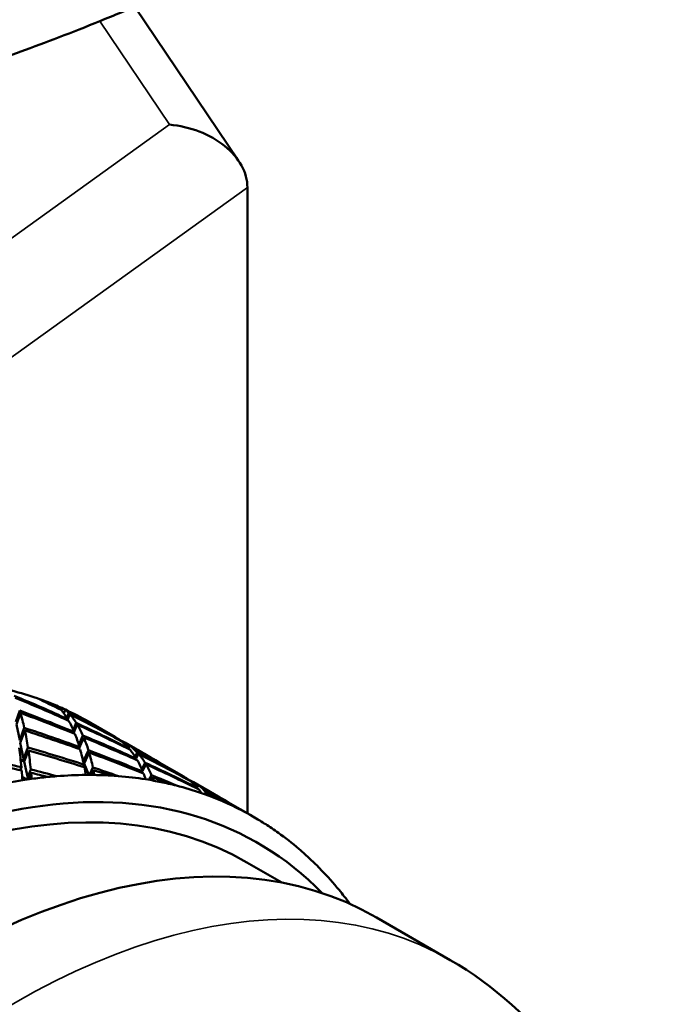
# Model space of a CAD drawing. Header units: inches. Extents: x 0.1 to 33.9, y 0.6 to 21.4.
# Tile 35 of 39: x 26.757 to 27.224, y 9.419 to 10.138. Entities that reach past the tile are written whole.
import ezdxf

# ---------------------------------------------------------------- set-up
doc = ezdxf.new("R2010")
doc.units = ezdxf.units.IN
doc.header["$MEASUREMENT"] = 0
doc.layers.add('Visible (ANSI)', color=7, linetype='Continuous', lineweight=50)
doc.layers.add('Visible Narrow (ANSI)', color=7, linetype='Continuous', lineweight=35)

msp = doc.modelspace()

# ---------------------------------------------------------------- linework, layer by layer
at = {"layer": 'Visible (ANSI)'}
for p, q in [((26.84145, 10.14791), (26.91748, 10.03494)), ((26.92376, 10.01577), (26.92376, 9.55834)), ((26.77555, 9.64048), (26.77525, 9.63997)), ((26.75447, 9.62524), (26.75732, 9.6334)), ((26.75783, 9.63173), (26.75488, 9.6233)), ((26.78689, 9.63486), (26.7867, 9.63439)), ((26.7907, 9.63413), (26.78955, 9.6315)), ((26.79172, 9.62828), (26.79313, 9.63171)), ((26.79396, 9.63078), (26.79218, 9.62645)), ((26.75488, 9.6233), (26.75735, 9.61169)), ((26.79235, 9.62727), (26.79203, 9.62652)), ((26.7965, 9.61919), (26.79869, 9.62436)), ((26.79942, 9.62319), (26.79672, 9.61683)), ((26.8092, 9.62448), (26.82711, 9.61414)), ((26.76066, 9.6208), (26.75735, 9.61169)), ((26.75776, 9.60976), (26.76108, 9.61888)), ((26.79706, 9.61791), (26.79661, 9.61688)), ((26.80351, 9.61525), (26.80052, 9.60841)), ((26.75735, 9.61169), (26.75835, 9.61137)), ((26.75776, 9.60976), (26.76065, 9.59621)), ((26.80047, 9.60548), (26.80413, 9.61383)), ((26.83064, 9.61182), (26.83056, 9.61165)), ((26.83418, 9.61005), (26.85221, 9.59965)), ((26.83603, 9.60702), (26.83674, 9.60843)), ((26.83771, 9.60774), (26.83689, 9.60608)), ((26.76336, 9.60643), (26.76042, 9.59863)), ((26.76065, 9.59621), (26.76368, 9.60427)), ((26.80041, 9.6055), (26.80101, 9.60681)), ((26.80055, 9.60581), (26.8006, 9.60579)), ((26.80757, 9.60439), (26.80404, 9.59661)), ((26.80443, 9.59469), (26.80808, 9.60273)), ((26.83706, 9.60589), (26.83683, 9.60545)), ((26.84328, 9.60275), (26.8417, 9.59969)), ((26.84243, 9.59852), (26.84413, 9.60181)), ((26.76065, 9.59621), (26.75798, 9.59775)), ((26.75806, 9.59705), (26.76065, 9.59621)), ((26.76042, 9.59863), (26.76147, 9.59838)), ((26.76042, 9.59863), (26.76065, 9.59621)), ((26.76065, 9.59621), (26.76344, 9.58313)), ((26.80343, 9.59241), (26.80418, 9.594)), ((26.80363, 9.59658), (26.80443, 9.59469)), ((26.80443, 9.59469), (26.80398, 9.59495)), ((26.804, 9.59486), (26.80443, 9.59469)), ((26.80404, 9.59661), (26.80514, 9.59626)), ((26.80404, 9.59661), (26.80443, 9.59469)), ((26.80443, 9.59469), (26.80794, 9.58639)), ((26.84221, 9.59754), (26.84259, 9.59826)), ((26.84894, 9.59535), (26.84647, 9.59072)), ((26.84707, 9.58932), (26.84966, 9.59418)), ((26.85928, 9.59556), (26.87734, 9.58514)), ((26.75772, 9.58984), (26.75858, 9.59203)), ((26.76541, 9.59036), (26.76351, 9.58549)), ((26.76378, 9.58318), (26.76565, 9.58795)), ((26.81085, 9.59183), (26.80855, 9.58695)), ((26.80855, 9.58695), (26.80859, 9.58639)), ((26.80855, 9.58695), (26.80972, 9.58666)), ((26.80959, 9.58639), (26.81125, 9.58991)), ((26.84668, 9.58794), (26.84723, 9.58894)), ((26.8537, 9.58628), (26.8518, 9.58282)), ((26.76278, 9.58304), (26.75917, 9.58512)), ((26.75926, 9.58396), (26.76236, 9.58297)), ((26.76351, 9.58549), (26.76355, 9.58315)), ((26.76351, 9.58549), (26.76462, 9.58531)), ((26.85306, 9.58261), (26.8543, 9.58486)), ((26.88079, 9.58265), (26.88089, 9.58281)), ((26.88441, 9.58105), (26.90243, 9.57065)), ((26.88698, 9.57942), (26.88617, 9.5781)), ((26.88701, 9.57718), (26.88796, 9.57873)), ((26.88696, 9.5765), (26.88723, 9.57693)), ((26.89347, 9.57377), (26.89251, 9.57227)), ((26.89367, 9.57185), (26.8943, 9.57284)), ((26.9095, 9.56657), (26.92742, 9.55622)), ((26.92339, 9.52246), (26.94897, 9.5077)), ((27.01803, 9.48226), (27.07195, 9.45113))]:
    msp.add_line(p, q, dxfattribs=at)
for centre, major_axis, ratio, start_param, end_param in [((26.8667, 10.02085), (-0.05661, 0.01016), 0.704216, 3.267262, 4.838059), ((26.48008, 9.05672), (0.32812, 0.56833), 0.57735, 0.110494, 0.160333), ((26.53665, 9.02406), (0.82256, -0.40094), 0.715485, 1.608448, 1.654949), ((26.54372, 9.01998), (0.82256, -0.40094), 0.715485, 1.616078, 1.662613), ((26.54372, 9.01998), (0.78126, -0.47582), 0.717221, 1.692388, 1.71397), ((26.48008, 9.05672), (0.32813, 0.56833), 0.57735, 0.095126, 0.110494), ((26.53665, 9.02406), (0.78126, -0.47582), 0.717221, 1.684724, 1.698602), ((26.48008, 9.05672), (0.32812, 0.56833), 0.57735, 0.06737, 0.095126), ((26.53665, 9.02406), (-0.23601, -0.62104), 0.219063, 3.02491, 3.038788), ((26.48008, 9.05672), (0.32813, 0.56833), 0.57735, 0.052002, 0.06737), ((26.53665, 9.02406), (0.85681, -0.32561), 0.706995, 1.535361, 1.581897), ((26.54372, 9.01998), (0.85681, -0.32561), 0.706995, 1.542981, 1.589527), ((26.54372, 9.01998), (0.18619, 0.64941), 0.191723, 5.94512, 5.991667), ((26.53665, 9.02406), (-0.23601, -0.62104), 0.219063, 2.970744, 3.017246), ((26.54372, 9.01998), (0.23601, 0.62104), 0.219063, 6.174166, 6.195748), ((26.48008, 9.05672), (0.32813, 0.56833), 0.57735, 0.002163, 0.052002), ((26.53665, 9.02406), (0.78126, -0.47582), 0.717221, 1.630559, 1.67706), ((26.54372, 9.01998), (0.78126, -0.47582), 0.717221, 1.638189, 1.684724), ((26.54372, 9.01998), (0.23601, 0.62104), 0.219063, 6.119967, 6.166502), ((26.61089, 8.9812), (0.3125, 0.54127), 0.57735, 0, 3.141593), ((26.53665, 9.02406), (-0.23601, -0.62104), 0.219063, 2.916579, 2.963114), ((26.53665, 9.02406), (0.82256, -0.40094), 0.715485, 1.554283, 1.600818), ((26.54372, 9.01998), (0.82256, -0.40094), 0.715485, 1.561902, 1.608448), ((26.54372, 9.01998), (0.23601, 0.62104), 0.219063, 6.065791, 6.112337), ((26.54372, 9.01998), (0.73477, -0.54646), 0.712053, 1.732827, 1.73499), ((26.48008, 9.05672), (0.32812, 0.56833), 0.57735, 6.282294, 6.285348), ((26.53665, 9.02406), (0.88341, -0.25327), 0.692428, 1.468856, 1.515403), ((26.54372, 9.01998), (0.88341, -0.25327), 0.692428, 1.476487, 1.523022), ((26.54372, 9.01998), (0.18619, 0.64941), 0.191723, 5.890966, 5.937501), ((26.53665, 9.02406), (-0.23601, -0.62104), 0.219063, 2.862414, 2.90896), ((26.53665, 9.02406), (0.85681, -0.32561), 0.706995, 1.481196, 1.527742), ((26.61089, 8.9812), (-0.32063, -0.55534), 0.57735, 2.981926, 6.442852), ((26.54372, 9.01998), (0.85681, -0.32561), 0.706995, 1.488826, 1.535361), ((26.54372, 9.01998), (0.23601, 0.62104), 0.219063, 6.011637, 6.058172), ((26.53665, 9.02406), (-0.28821, -0.59127), 0.235358, 3.097996, 3.125079), ((26.54372, 9.01998), (0.28821, 0.59127), 0.235358, 6.247219, 6.292984), ((26.53665, 9.02406), (-0.28821, -0.59127), 0.235358, 3.043831, 3.090366), ((26.53665, 9.02406), (0.78126, -0.47582), 0.717221, 1.599012, 1.622929), ((26.54372, 9.01998), (0.78126, -0.47582), 0.717221, 1.603476, 1.630559), ((26.54372, 9.01998), (0.28821, 0.59127), 0.235358, 6.193043, 6.239589), ((26.53665, 9.02406), (0.91597, -0.12548), 0.649019, 1.415726, 1.462261), ((26.53665, 9.02406), (-0.18619, -0.64941), 0.191723, 2.687578, 2.734113), ((26.53665, 9.02406), (0.9028, -0.18623), 0.67276, 1.410784, 1.457319), ((26.54372, 9.01998), (0.9028, -0.18623), 0.67276, 1.418448, 1.464949), ((26.54372, 9.01998), (0.18619, 0.64941), 0.191723, 5.836834, 5.883336), ((26.53665, 9.02406), (-0.23601, -0.62104), 0.219063, 2.808248, 2.854783), ((26.53665, 9.02406), (0.88341, -0.25327), 0.692428, 1.414691, 1.461226), ((26.54372, 9.01998), (0.88341, -0.25327), 0.692428, 1.422355, 1.468856), ((26.54372, 9.01998), (0.23601, 0.62104), 0.219063, 5.957505, 6.004006), ((26.53665, 9.02406), (-0.28821, -0.59127), 0.235358, 2.989665, 3.036212), ((26.53665, 9.02406), (0.82256, -0.40094), 0.715485, 1.500117, 1.546663), ((26.54372, 9.01998), (0.82256, -0.40094), 0.715485, 1.507747, 1.554283), ((26.54372, 9.01998), (0.28821, 0.59127), 0.235358, 6.138888, 6.185423), ((26.54372, 9.01998), (0.91597, -0.12548), 0.649019, 1.42339, 1.469891), ((26.53665, 9.02406), (-0.28821, -0.59127), 0.235358, 2.9355, 2.982035), ((26.53665, 9.02406), (0.85681, -0.32561), 0.706995, 1.427031, 1.473566), ((26.54372, 9.01998), (0.85681, -0.32561), 0.706995, 1.434695, 1.481196), ((26.54372, 9.01998), (0.28821, 0.59127), 0.235358, 6.084757, 6.131258), ((26.53665, 9.02406), (-0.18619, -0.64941), 0.191723, 2.658332, 2.679914), ((26.53665, 9.02406), (0.91597, -0.12548), 0.649019, 1.38648, 1.408062), ((26.54372, 9.01998), (0.91597, -0.12548), 0.649019, 1.401848, 1.415726), ((26.54372, 9.01998), (0.18619, 0.64941), 0.191723, 5.815292, 5.82917), ((26.60029, 8.98732), (0.32813, 0.56833), 0.57735, 0.327155, 0.376995), ((26.53665, 9.02406), (-0.23601, -0.62104), 0.219063, 2.779002, 2.800584), ((26.60029, 8.98732), (0.32813, 0.56833), 0.57735, 0.311788, 0.327155), ((26.53665, 9.02406), (0.9028, -0.18623), 0.67276, 1.381538, 1.40312), ((26.54372, 9.01998), (0.9028, -0.18623), 0.67276, 1.396906, 1.410784), ((26.54372, 9.01998), (0.23601, 0.62104), 0.219063, 5.935963, 5.949841), ((26.60029, 8.98732), (0.32813, 0.56833), 0.57735, 0.284032, 0.311788), ((26.60029, 8.98732), (0.32812, 0.56833), 0.57735, 0.268664, 0.284032), ((26.53665, 9.02406), (-0.28821, -0.59127), 0.235358, 2.906254, 2.927836), ((26.53665, 9.02406), (0.88341, -0.25327), 0.692428, 1.385445, 1.407027), ((26.69928, 8.93017), (0.31875, 0.55209), 0.57735, 0, 3.141593), ((26.60029, 8.98732), (-0.32812, -0.56833), 0.57735, 3.577079, 3.626918), ((26.60029, 8.98732), (-0.32813, -0.56833), 0.57735, 3.561711, 3.577079), ((26.60029, 8.98732), (0.32812, 0.56833), 0.57735, 0.392362, 0.420118), ((26.60029, 8.98732), (0.32812, 0.56833), 0.57735, 0.376995, 0.392362), ((26.60029, 8.98732), (0.32813, 0.56833), 0.57735, 0.218825, 0.268664), ((26.60029, 8.98732), (0.32813, 0.56833), 0.57735, 0.203457, 0.218825), ((26.54372, 9.01998), (0.88341, -0.25327), 0.692428, 1.400813, 1.414691), ((26.54372, 9.01998), (0.28821, 0.59127), 0.235358, 6.063215, 6.077093), ((26.60029, 8.98732), (0.32812, 0.56833), 0.57735, 0.175701, 0.203457), ((26.60029, 8.98732), (0.32812, 0.56833), 0.57735, 0.160333, 0.175701), ((26.60029, 8.98732), (0.32812, 0.56833), 0.57735, 0.110494, 0.160333), ((26.53665, 9.02406), (-0.34145, -0.56063), 0.238723, 3.120107, 3.14719), ((26.54372, 9.01998), (0.34145, 0.56063), 0.238723, 6.26933, 6.314831), ((26.53665, 9.02406), (-0.34145, -0.56063), 0.238723, 3.065942, 3.112477), ((26.53665, 9.02406), (0.82256, -0.40094), 0.715485, 1.468563, 1.492487), ((26.54372, 9.01998), (0.82256, -0.40094), 0.715485, 1.473034, 1.500117), ((26.54372, 9.01998), (0.34145, 0.56063), 0.238723, 6.215199, 6.2617), ((26.53665, 9.02406), (-0.34145, -0.56063), 0.238723, 3.036696, 3.058278), ((26.60029, 8.98732), (0.32813, 0.56833), 0.57735, 0.095126, 0.110494), ((26.53665, 9.02406), (0.85681, -0.32561), 0.706995, 1.397785, 1.419367), ((26.54372, 9.01998), (0.85681, -0.32561), 0.706995, 1.413153, 1.427031), ((26.54372, 9.01998), (0.34145, 0.56063), 0.238723, 6.193657, 6.207535), ((26.60029, 8.98732), (0.32813, 0.56833), 0.57735, 0.06737, 0.095126), ((26.60029, 8.98732), (0.32813, 0.56833), 0.57735, 0.052002, 0.06737), ((26.60029, 8.98732), (0.32813, 0.56833), 0.57735, 0.002163, 0.052002), ((26.53665, 9.02406), (-0.39414, -0.52995), 0.228737, 3.166047, 3.16821), ((26.60029, 8.98732), (0.32812, 0.56833), 0.57735, 6.269981, 6.285348), ((26.60029, 8.98732), (0.32813, 0.56833), 0.57735, 6.242225, 6.269981), ((26.60029, 8.98732), (0.32813, 0.56833), 0.57735, 6.226857, 6.242225), ((26.60029, 8.98732), (0.32812, 0.56833), 0.57735, 6.177017, 6.226857), ((26.60029, 8.98732), (0.32812, 0.56833), 0.57735, 6.16165, 6.177017), ((26.60029, 8.98732), (0.32813, 0.56833), 0.57735, 6.133894, 6.16165), ((26.60029, 8.98732), (0.32813, 0.56833), 0.57735, 6.118526, 6.133894), ((26.60029, 8.98732), (0.32813, 0.56833), 0.57735, 6.068687, 6.118526), ((26.60029, 8.98732), (0.32812, 0.56833), 0.57735, 6.053319, 6.068687), ((26.60029, 8.98732), (0.32812, 0.56833), 0.57735, 6.036492, 6.053319)]:
    msp.add_ellipse(centre, major_axis=major_axis, ratio=ratio, start_param=start_param, end_param=end_param, dxfattribs=at)
msp.add_rational_spline([(26.88676, 10.16764), (26.68886, 10.07905), (26.54893, 10.06386)], [3.25596932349, 3.93030264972, 3.93030264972], degree=2, dxfattribs=at)
msp.add_open_spline([(27.22405, 9.18862), (27.22233, 9.20406), (27.21993, 9.21921), (27.20569, 9.28712), (27.18538, 9.33612), (27.13229, 9.40706), (27.10417, 9.43252), (27.07195, 9.45113)], degree=3, knots=[7.9745732, 7.9745732, 7.9745732, 7.9745732, 8.0666888, 8.0666888, 8.396948, 8.396948, 8.6393798, 8.6393798, 8.6393798, 8.6393798], dxfattribs=at)
at = {"layer": 'Visible Narrow (ANSI)'}
for p, q in [((26.81581, 10.13728), (26.8667, 10.06168)), ((26.8667, 10.06168), (26.62516, 9.88801)), ((26.64607, 9.81612), (26.92376, 10.01577))]:
    msp.add_line(p, q, dxfattribs=at)
for centre, major_axis, start_param, end_param in [((26.7532, 8.89904), (0.31875, 0.55209), 0, 3.141593), ((26.80977, 8.86638), (-0.27875, -0.48281), 2.617331, 6.915413)]:
    msp.add_ellipse(centre, major_axis=major_axis, ratio=0.57735, start_param=start_param, end_param=end_param, dxfattribs=at)

doc.saveas('drawing.dxf')
